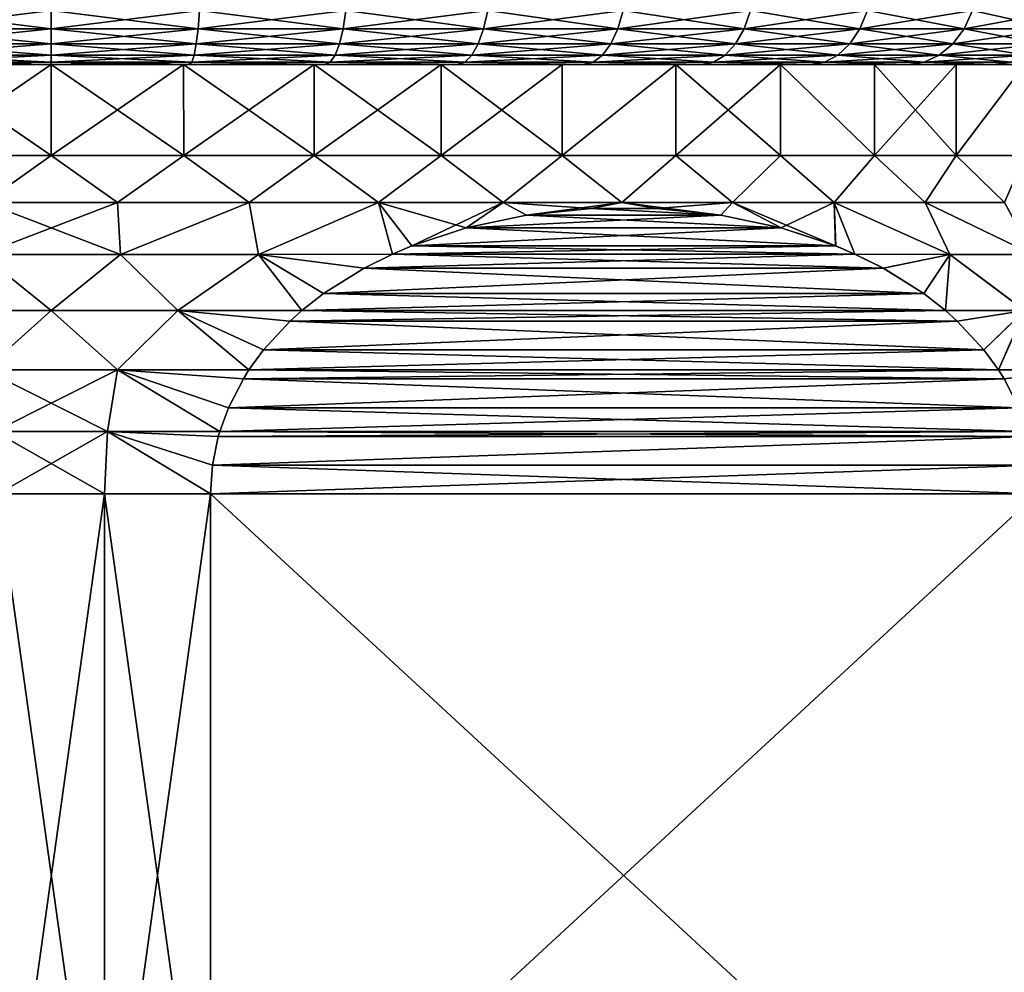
# Model space of a CAD drawing. Header units: metres. Extents: x -90 to 304, y -90 to 74.
# Tile 115 of 256: x 60 to 70, y 31 to 41. Entities that reach past the tile are written whole.
import ezdxf

# ---------------------------------------------------------------- set-up
doc = ezdxf.new("R2010")
doc.units = ezdxf.units.M
doc.layers.add('solid_21662050_350', color=7, linetype='CONTINUOUS')

msp = doc.modelspace()

# ---------------------------------------------------------------- linework, layer by layer
at = {"layer": 'solid_21662050_350'}
for points in [[(60, 40.87616, 12.781551), (60, 41.065914, 12.900871), (58.444973, 41.065914, 12.806809)], [(58.459354, 40.87616, 12.688359), (60, 40.87616, 12.781551), (58.444973, 41.065914, 12.806809)], [(58.459354, 40.87616, -12.688359), (58.444973, 41.065914, -12.806809), (60, 41.065914, -12.900871)], [(60, 40.87616, -12.781551), (58.459354, 40.87616, -12.688359), (60, 41.065914, -12.900871)], [(61.540646, 40.87616, 12.688359), (60, 41.065914, 12.900871), (60, 40.87616, 12.781551)], [(61.540646, 40.87616, 12.688359), (61.555027, 41.065914, 12.806809), (60, 41.065914, 12.900871)], [(61.555027, 41.065914, -12.806809), (60, 40.87616, -12.781551), (60, 41.065914, -12.900871)], [(61.540646, 40.87616, -12.688359), (60, 40.87616, -12.781551), (61.555027, 41.065914, -12.806809)], [(61.540646, 40.87616, -12.688359), (61.555027, 41.065914, -12.806809), (63.087379, 41.065914, -12.525995)], [(63.058826, 40.87616, -12.410143), (61.540646, 40.87616, -12.688359), (63.087379, 41.065914, -12.525995)], [(61.540646, 40.87616, 12.688359), (63.058826, 40.87616, 12.410143), (61.555027, 41.065914, 12.806809)], [(63.058826, 40.87616, 12.410143), (63.087379, 41.065914, 12.525995), (61.555027, 41.065914, 12.806809)], [(63.058826, 40.87616, -12.410143), (63.087379, 41.065914, -12.525995), (64.574715, 41.065914, -12.062525)], [(64.532402, 40.87616, -11.950958), (63.058826, 40.87616, -12.410143), (64.574715, 41.065914, -12.062525)], [(63.058826, 40.87616, 12.410143), (64.532402, 40.87616, 11.950958), (63.087379, 41.065914, 12.525995)], [(64.532402, 40.87616, 11.950958), (64.574715, 41.065914, 12.062525), (63.087379, 41.065914, 12.525995)], [(64.532402, 40.87616, -11.950958), (64.574715, 41.065914, -12.062525), (65.995331, 41.065914, -11.423155)], [(65.93988, 40.87616, -11.317502), (64.532402, 40.87616, -11.950958), (65.995331, 41.065914, -11.423155)], [(64.532402, 40.87616, 11.950958), (65.93988, 40.87616, 11.317502), (64.574715, 41.065914, 12.062525)], [(65.93988, 40.87616, 11.317502), (65.995331, 41.065914, 11.423155), (64.574715, 41.065914, 12.062525)], [(65.93988, 40.87616, -11.317502), (65.995331, 41.065914, -11.423155), (67.328529, 41.065914, -10.617209)], [(67.26075, 40.87616, -10.519011), (65.93988, 40.87616, -11.317502), (67.328529, 41.065914, -10.617209)], [(65.93988, 40.87616, 11.317502), (67.26075, 40.87616, 10.519011), (65.995331, 41.065914, 11.423155)], [(67.26075, 40.87616, 10.519011), (67.328529, 41.065914, 10.617209), (65.995331, 41.065914, 11.423155)], [(67.26075, 40.87616, -10.519011), (67.328529, 41.065914, -10.617209), (68.554863, 41.065914, -9.656441)], [(68.475739, 40.87616, -9.567129), (67.26075, 40.87616, -10.519011), (68.554863, 41.065914, -9.656441)], [(67.26075, 40.87616, 10.519011), (68.475739, 40.87616, 9.567129), (67.328529, 41.065914, 10.617209)], [(68.475739, 40.87616, 9.567129), (68.554863, 41.065914, 9.656441), (67.328529, 41.065914, 10.617209)], [(68.475739, 40.87616, -9.567129), (68.554863, 41.065914, -9.656441), (69.656441, 41.065914, -8.55486)], [(69.567131, 40.87616, -8.475737), (68.475739, 40.87616, -9.567129), (69.656441, 41.065914, -8.55486)], [(68.475739, 40.87616, 9.567129), (69.567131, 40.87616, 8.475737), (68.554863, 41.065914, 9.656441)], [(69.567131, 40.87616, 8.475737), (69.656441, 41.065914, 8.55486), (68.554863, 41.065914, 9.656441)], [(69.567131, 40.87616, -8.475737), (69.656441, 41.065914, -8.55486), (70.61721, 41.065914, -7.32853)], [(70.519012, 40.87616, -7.260749), (69.567131, 40.87616, -8.475737), (70.61721, 41.065914, -7.32853)], [(69.567131, 40.87616, 8.475737), (70.519012, 40.87616, 7.260749), (69.656441, 41.065914, 8.55486)], [(70.519012, 40.87616, 7.260749), (70.61721, 41.065914, 7.32853), (69.656441, 41.065914, 8.55486)], [(60, 40.717751, 12.622963), (60, 40.87616, 12.781551), (58.459354, 40.87616, 12.688359)], [(58.47847, 40.717751, 12.530928), (60, 40.717751, 12.622963), (58.459354, 40.87616, 12.688359)], [(58.47847, 40.717751, -12.530928), (58.459354, 40.87616, -12.688359), (60, 40.87616, -12.781551)], [(60, 40.717751, -12.622963), (58.47847, 40.717751, -12.530928), (60, 40.87616, -12.781551)], [(61.52153, 40.717751, 12.530928), (60, 40.87616, 12.781551), (60, 40.717751, 12.622963)], [(61.52153, 40.717751, 12.530928), (61.540646, 40.87616, 12.688359), (60, 40.87616, 12.781551)], [(61.540646, 40.87616, -12.688359), (60, 40.717751, -12.622963), (60, 40.87616, -12.781551)], [(61.52153, 40.717751, -12.530928), (60, 40.717751, -12.622963), (61.540646, 40.87616, -12.688359)], [(61.52153, 40.717751, -12.530928), (61.540646, 40.87616, -12.688359), (63.058826, 40.87616, -12.410143)], [(63.020874, 40.717751, -12.256163), (61.52153, 40.717751, -12.530928), (63.058826, 40.87616, -12.410143)], [(61.52153, 40.717751, 12.530928), (63.020874, 40.717751, 12.256163), (61.540646, 40.87616, 12.688359)], [(63.020874, 40.717751, 12.256163), (63.058826, 40.87616, 12.410143), (61.540646, 40.87616, 12.688359)], [(63.020874, 40.717751, -12.256163), (63.058826, 40.87616, -12.410143), (64.532402, 40.87616, -11.950958)], [(64.476166, 40.717751, -11.802676), (63.020874, 40.717751, -12.256163), (64.532402, 40.87616, -11.950958)], [(63.020874, 40.717751, 12.256163), (64.476166, 40.717751, 11.802676), (63.058826, 40.87616, 12.410143)], [(64.476166, 40.717751, 11.802676), (64.532402, 40.87616, 11.950958), (63.058826, 40.87616, 12.410143)], [(64.476166, 40.717751, -11.802676), (64.532402, 40.87616, -11.950958), (65.93988, 40.87616, -11.317502)], [(65.86618, 40.717751, -11.177079), (64.476166, 40.717751, -11.802676), (65.93988, 40.87616, -11.317502)], [(64.476166, 40.717751, 11.802676), (65.86618, 40.717751, 11.177079), (64.532402, 40.87616, 11.950958)], [(65.86618, 40.717751, 11.177079), (65.93988, 40.87616, 11.317502), (64.532402, 40.87616, 11.950958)], [(65.86618, 40.717751, -11.177079), (65.93988, 40.87616, -11.317502), (67.26075, 40.87616, -10.519011)], [(67.170662, 40.717751, -10.388495), (65.86618, 40.717751, -11.177079), (67.26075, 40.87616, -10.519011)], [(65.86618, 40.717751, 11.177079), (67.170662, 40.717751, 10.388495), (65.93988, 40.87616, 11.317502)], [(67.170662, 40.717751, 10.388495), (67.26075, 40.87616, 10.519011), (65.93988, 40.87616, 11.317502)], [(67.170662, 40.717751, -10.388495), (67.26075, 40.87616, -10.519011), (68.475739, 40.87616, -9.567129)], [(68.370575, 40.717751, -9.448423), (67.170662, 40.717751, -10.388495), (68.475739, 40.87616, -9.567129)], [(67.170662, 40.717751, 10.388495), (68.370575, 40.717751, 9.448423), (67.26075, 40.87616, 10.519011)], [(68.370575, 40.717751, 9.448423), (68.475739, 40.87616, 9.567129), (67.26075, 40.87616, 10.519011)], [(68.370575, 40.717751, -9.448423), (68.475739, 40.87616, -9.567129), (69.567131, 40.87616, -8.475737)], [(69.448425, 40.717751, -8.370573), (68.370575, 40.717751, -9.448423), (69.567131, 40.87616, -8.475737)], [(68.370575, 40.717751, 9.448423), (69.448425, 40.717751, 8.370573), (68.475739, 40.87616, 9.567129)], [(69.448425, 40.717751, 8.370573), (69.567131, 40.87616, 8.475737), (68.475739, 40.87616, 9.567129)], [(69.448425, 40.717751, -8.370573), (69.567131, 40.87616, -8.475737), (70.519012, 40.87616, -7.260749)], [(70.388496, 40.717751, -7.17066), (69.448425, 40.717751, -8.370573), (70.519012, 40.87616, -7.260749)], [(69.448425, 40.717751, 8.370573), (70.388496, 40.717751, 7.17066), (69.567131, 40.87616, 8.475737)], [(70.388496, 40.717751, 7.17066), (70.519012, 40.87616, 7.260749), (69.567131, 40.87616, 8.475737)], [(60, 40.59864, 12.433075), (60, 40.717751, 12.622963), (58.47847, 40.717751, 12.530928)], [(58.501358, 40.59864, 12.342423), (60, 40.59864, 12.433075), (58.47847, 40.717751, 12.530928)], [(58.501358, 40.59864, -12.342423), (58.47847, 40.717751, -12.530928), (60, 40.717751, -12.622963)], [(60, 40.59864, -12.433075), (58.501358, 40.59864, -12.342423), (60, 40.717751, -12.622963)], [(61.498642, 40.59864, 12.342423), (60, 40.717751, 12.622963), (60, 40.59864, 12.433075)], [(61.498642, 40.59864, 12.342423), (61.52153, 40.717751, 12.530928), (60, 40.717751, 12.622963)], [(61.52153, 40.717751, -12.530928), (60, 40.59864, -12.433075), (60, 40.717751, -12.622963)], [(61.498642, 40.59864, -12.342423), (60, 40.59864, -12.433075), (61.52153, 40.717751, -12.530928)], [(61.498642, 40.59864, -12.342423), (61.52153, 40.717751, -12.530928), (63.020874, 40.717751, -12.256163)], [(62.97543, 40.59864, -12.071793), (61.498642, 40.59864, -12.342423), (63.020874, 40.717751, -12.256163)], [(61.498642, 40.59864, 12.342423), (62.97543, 40.59864, 12.071793), (61.52153, 40.717751, 12.530928)], [(62.97543, 40.59864, 12.071793), (63.020874, 40.717751, 12.256163), (61.52153, 40.717751, 12.530928)], [(62.97543, 40.59864, -12.071793), (63.020874, 40.717751, -12.256163), (64.476166, 40.717751, -11.802676)], [(64.408829, 40.59864, -11.625127), (62.97543, 40.59864, -12.071793), (64.476166, 40.717751, -11.802676)], [(62.97543, 40.59864, 12.071793), (64.408829, 40.59864, 11.625127), (63.020874, 40.717751, 12.256163)], [(64.408829, 40.59864, 11.625127), (64.476166, 40.717751, 11.802676), (63.020874, 40.717751, 12.256163)], [(64.408829, 40.59864, -11.625127), (64.476166, 40.717751, -11.802676), (65.86618, 40.717751, -11.177079)], [(65.777939, 40.59864, -11.008941), (64.408829, 40.59864, -11.625127), (65.86618, 40.717751, -11.177079)], [(64.408829, 40.59864, 11.625127), (65.777939, 40.59864, 11.008941), (64.476166, 40.717751, 11.802676)], [(65.777939, 40.59864, 11.008941), (65.86618, 40.717751, 11.177079), (64.476166, 40.717751, 11.802676)], [(65.777939, 40.59864, -11.008941), (65.86618, 40.717751, -11.177079), (67.170662, 40.717751, -10.388495)], [(67.06279, 40.59864, -10.23222), (65.777939, 40.59864, -11.008941), (67.170662, 40.717751, -10.388495)], [(65.777939, 40.59864, 11.008941), (67.06279, 40.59864, 10.23222), (65.86618, 40.717751, 11.177079)], [(67.06279, 40.59864, 10.23222), (67.170662, 40.717751, 10.388495), (65.86618, 40.717751, 11.177079)], [(67.06279, 40.59864, -10.23222), (67.170662, 40.717751, -10.388495), (68.370575, 40.717751, -9.448423)], [(68.244652, 40.59864, -9.306291), (67.06279, 40.59864, -10.23222), (68.370575, 40.717751, -9.448423)], [(67.06279, 40.59864, 10.23222), (68.244652, 40.59864, 9.306291), (67.170662, 40.717751, 10.388495)], [(68.244652, 40.59864, 9.306291), (68.370575, 40.717751, 9.448423), (67.170662, 40.717751, 10.388495)], [(68.244652, 40.59864, -9.306291), (68.370575, 40.717751, -9.448423), (69.448425, 40.717751, -8.370573)], [(69.30629, 40.59864, -8.244654), (68.244652, 40.59864, -9.306291), (69.448425, 40.717751, -8.370573)], [(68.244652, 40.59864, 9.306291), (69.30629, 40.59864, 8.244654), (68.370575, 40.717751, 9.448423)], [(69.30629, 40.59864, 8.244654), (69.448425, 40.717751, 8.370573), (68.370575, 40.717751, 9.448423)], [(69.30629, 40.59864, -8.244654), (69.448425, 40.717751, -8.370573), (70.388496, 40.717751, -7.17066)], [(70.232224, 40.59864, -7.062791), (69.30629, 40.59864, -8.244654), (70.388496, 40.717751, -7.17066)], [(69.30629, 40.59864, 8.244654), (70.232224, 40.59864, 7.062791), (69.448425, 40.717751, 8.370573)], [(70.232224, 40.59864, 7.062791), (70.388496, 40.717751, 7.17066), (69.448425, 40.717751, 8.370573)], [(60, 40.524822, 12.221427), (60, 40.59864, 12.433075), (58.501358, 40.59864, 12.342423)], [(58.526871, 40.524822, 12.132318), (60, 40.524822, 12.221427), (58.501358, 40.59864, 12.342423)], [(58.526871, 40.524822, -12.132318), (58.501358, 40.59864, -12.342423), (60, 40.59864, -12.433075)], [(60, 40.524822, -12.221427), (58.526871, 40.524822, -12.132318), (60, 40.59864, -12.433075)], [(61.473129, 40.524822, 12.132318), (60, 40.59864, 12.433075), (60, 40.524822, 12.221427)], [(61.473129, 40.524822, 12.132318), (61.498642, 40.59864, 12.342423), (60, 40.59864, 12.433075)], [(61.498642, 40.59864, -12.342423), (60, 40.524822, -12.221427), (60, 40.59864, -12.433075)], [(61.473129, 40.524822, -12.132318), (60, 40.524822, -12.221427), (61.498642, 40.59864, -12.342423)], [(61.473129, 40.524822, -12.132318), (61.498642, 40.59864, -12.342423), (62.97543, 40.59864, -12.071793)], [(62.924778, 40.524822, -11.866295), (61.473129, 40.524822, -12.132318), (62.97543, 40.59864, -12.071793)], [(61.473129, 40.524822, 12.132318), (62.924778, 40.524822, 11.866295), (61.498642, 40.59864, 12.342423)], [(62.924778, 40.524822, 11.866295), (62.97543, 40.59864, 12.071793), (61.498642, 40.59864, 12.342423)], [(62.924778, 40.524822, -11.866295), (62.97543, 40.59864, -12.071793), (64.408829, 40.59864, -11.625127)], [(64.333778, 40.524822, -11.427233), (62.924778, 40.524822, -11.866295), (64.408829, 40.59864, -11.625127)], [(62.924778, 40.524822, 11.866295), (64.333778, 40.524822, 11.427233), (62.97543, 40.59864, 12.071793)], [(64.333778, 40.524822, 11.427233), (64.408829, 40.59864, 11.625127), (62.97543, 40.59864, 12.071793)], [(64.333778, 40.524822, -11.427233), (64.408829, 40.59864, -11.625127), (65.777939, 40.59864, -11.008941)], [(65.679581, 40.524822, -10.821536), (64.333778, 40.524822, -11.427233), (65.777939, 40.59864, -11.008941)], [(64.333778, 40.524822, 11.427233), (65.679581, 40.524822, 10.821536), (64.408829, 40.59864, 11.625127)], [(65.679581, 40.524822, 10.821536), (65.777939, 40.59864, 11.008941), (64.408829, 40.59864, 11.625127)], [(65.679581, 40.524822, -10.821536), (65.777939, 40.59864, -11.008941), (67.06279, 40.59864, -10.23222)], [(66.942558, 40.524822, -10.058037), (65.679581, 40.524822, -10.821536), (67.06279, 40.59864, -10.23222)], [(65.679581, 40.524822, 10.821536), (66.942558, 40.524822, 10.058037), (65.777939, 40.59864, 11.008941)], [(66.942558, 40.524822, 10.058037), (67.06279, 40.59864, 10.23222), (65.777939, 40.59864, 11.008941)], [(66.942558, 40.524822, -10.058037), (67.06279, 40.59864, -10.23222), (68.244652, 40.59864, -9.306291)], [(68.104301, 40.524822, -9.147869), (66.942558, 40.524822, -10.058037), (68.244652, 40.59864, -9.306291)], [(66.942558, 40.524822, 10.058037), (68.104301, 40.524822, 9.147869), (67.06279, 40.59864, 10.23222)], [(68.104301, 40.524822, 9.147869), (68.244652, 40.59864, 9.306291), (67.06279, 40.59864, 10.23222)], [(68.104301, 40.524822, -9.147869), (68.244652, 40.59864, -9.306291), (69.30629, 40.59864, -8.244654)], [(69.147873, 40.524822, -8.104305), (68.104301, 40.524822, -9.147869), (69.30629, 40.59864, -8.244654)], [(68.104301, 40.524822, 9.147869), (69.147873, 40.524822, 8.104305), (68.244652, 40.59864, 9.306291)], [(69.147873, 40.524822, 8.104305), (69.30629, 40.59864, 8.244654), (68.244652, 40.59864, 9.306291)], [(69.147873, 40.524822, -8.104305), (69.30629, 40.59864, -8.244654), (70.232224, 40.59864, -7.062791)], [(70.058037, 40.524822, -6.942562), (69.147873, 40.524822, -8.104305), (70.232224, 40.59864, -7.062791)], [(69.147873, 40.524822, 8.104305), (70.058037, 40.524822, 6.942562), (69.30629, 40.59864, 8.244654)], [(70.058037, 40.524822, 6.942562), (70.232224, 40.59864, 7.062791), (69.30629, 40.59864, 8.244654)], [(58.526871, 40.524822, 12.132318), (58.559612, 40.5, 11.913235), (60, 40.5, 12)], [(58.526871, 40.524822, 12.132318), (60, 40.5, 12), (60, 40.524822, 12.221427)], [(60, 40.524822, -12.221427), (58.559601, 40.5, -11.913233), (58.526871, 40.524822, -12.132318)], [(60, 40.524822, -12.221427), (60, 40.5, -12), (58.559601, 40.5, -11.913233)], [(58.610943, 40.5, -11.440877), (58.559601, 40.5, -11.913233), (60, 40.5, -12)], [(60, 40.5, 11.524884), (60, 40.5, 12), (58.559612, 40.5, 11.913235)], [(58.610943, 40.5, 11.440877), (60, 40.5, 11.524884), (58.559612, 40.5, 11.913235)], [(58.610828, 39.546143, 11.440864), (60, 39.546143, 11.524893), (58.610943, 40.5, 11.440877)], [(58.610828, 39.546143, -11.440864), (58.610943, 40.5, -11.440877), (60, 40.5, -11.524884)], [(60, 39.546143, -11.524893), (58.610828, 39.546143, -11.440864), (60, 40.5, -11.524884)], [(60, 40.5, -11.524884), (58.610943, 40.5, -11.440877), (60, 40.5, -12)], [(60, 39.546143, 11.524893), (60, 40.5, 11.524884), (58.610943, 40.5, 11.440877)], [(60, 40.524822, 12.221427), (60, 40.5, 12), (61.440399, 40.5, 11.913233)], [(61.473129, 40.524822, 12.132318), (60, 40.524822, 12.221427), (61.440399, 40.5, 11.913233)], [(61.473129, 40.524822, -12.132318), (61.440388, 40.5, -11.913235), (60, 40.5, -12)], [(61.473129, 40.524822, -12.132318), (60, 40.5, -12), (60, 40.524822, -12.221427)], [(61.389057, 40.5, 11.440877), (61.440399, 40.5, 11.913233), (60, 40.5, 12)], [(60, 40.5, 11.524884), (61.389057, 40.5, 11.440877), (60, 40.5, 12)], [(60, 40.5, -11.524884), (60, 40.5, -12), (61.440388, 40.5, -11.913235)], [(61.389057, 40.5, -11.440877), (60, 40.5, -11.524884), (61.440388, 40.5, -11.913235)], [(61.389172, 39.546143, 11.440864), (61.389057, 40.5, 11.440877), (60, 40.5, 11.524884)], [(60, 39.546143, 11.524893), (61.389172, 39.546143, 11.440864), (60, 40.5, 11.524884)], [(60, 39.546143, -11.524893), (60, 40.5, -11.524884), (61.389057, 40.5, -11.440877)], [(61.389172, 39.546143, -11.440864), (60, 39.546143, -11.524893), (61.389057, 40.5, -11.440877)], [(61.389057, 40.5, 11.440877), (62.758095, 40.5, 11.190001), (61.440399, 40.5, 11.913233)], [(62.758095, 40.5, -11.190001), (61.389057, 40.5, -11.440877), (61.440388, 40.5, -11.913235)], [(62.758087, 39.546143, 11.190001), (62.758095, 40.5, 11.190001), (61.389057, 40.5, 11.440877)], [(61.389172, 39.546143, 11.440864), (62.758087, 39.546143, 11.190001), (61.389057, 40.5, 11.440877)], [(61.389172, 39.546143, -11.440864), (61.389057, 40.5, -11.440877), (62.758095, 40.5, -11.190001)], [(62.758087, 39.546143, -11.190001), (61.389172, 39.546143, -11.440864), (62.758095, 40.5, -11.190001)], [(61.473129, 40.524822, -12.132318), (62.866497, 40.5, -11.6526), (61.440388, 40.5, -11.913235)], [(62.758095, 40.5, -11.190001), (61.440388, 40.5, -11.913235), (62.866497, 40.5, -11.6526)], [(61.473129, 40.524822, 12.132318), (61.440399, 40.5, 11.913233), (62.866512, 40.5, 11.652596)], [(62.758095, 40.5, 11.190001), (62.866512, 40.5, 11.652596), (61.440399, 40.5, 11.913233)], [(61.473129, 40.524822, 12.132318), (62.866512, 40.5, 11.652596), (62.924778, 40.524822, 11.866295)], [(62.924778, 40.524822, -11.866295), (62.866497, 40.5, -11.6526), (61.473129, 40.524822, -12.132318)], [(62.758087, 39.546143, 11.190001), (64.086784, 39.546143, 10.775962), (62.758095, 40.5, 11.190001)], [(62.758087, 39.546143, -11.190001), (62.758095, 40.5, -11.190001), (64.08699, 40.5, -10.775881)], [(64.086784, 39.546143, -10.775962), (62.758087, 39.546143, -11.190001), (64.08699, 40.5, -10.775881)], [(62.758095, 40.5, 11.190001), (64.08699, 40.5, 10.775881), (62.866512, 40.5, 11.652596)], [(64.08699, 40.5, -10.775881), (62.758095, 40.5, -11.190001), (62.866497, 40.5, -11.6526)], [(64.086784, 39.546143, 10.775962), (64.08699, 40.5, 10.775881), (62.758095, 40.5, 11.190001)], [(62.924778, 40.524822, -11.866295), (64.251091, 40.5, -11.221772), (62.866497, 40.5, -11.6526)], [(64.08699, 40.5, -10.775881), (62.866497, 40.5, -11.6526), (64.251091, 40.5, -11.221772)], [(62.924778, 40.524822, 11.866295), (62.866512, 40.5, 11.652596), (64.251106, 40.5, 11.221768)], [(64.08699, 40.5, 10.775881), (64.251106, 40.5, 11.221768), (62.866512, 40.5, 11.652596)], [(62.924778, 40.524822, 11.866295), (64.251106, 40.5, 11.221768), (64.333778, 40.524822, 11.427233)], [(64.333778, 40.524822, -11.427233), (64.251091, 40.5, -11.221772), (62.924778, 40.524822, -11.866295)], [(64.086784, 39.546143, 10.775962), (65.355888, 39.546143, 10.204785), (64.08699, 40.5, 10.775881)], [(64.086784, 39.546143, -10.775962), (64.08699, 40.5, -10.775881), (65.355827, 40.5, -10.204815)], [(65.355888, 39.546143, -10.204785), (64.086784, 39.546143, -10.775962), (65.355827, 40.5, -10.204815)], [(64.08699, 40.5, 10.775881), (65.355827, 40.5, 10.204815), (64.251106, 40.5, 11.221768)], [(65.355827, 40.5, -10.204815), (64.08699, 40.5, -10.775881), (64.251091, 40.5, -11.221772)], [(65.355888, 39.546143, 10.204785), (65.355827, 40.5, 10.204815), (64.08699, 40.5, 10.775881)], [(64.333778, 40.524822, -11.427233), (65.572746, 40.5, -10.62753), (64.251091, 40.5, -11.221772)], [(65.355827, 40.5, -10.204815), (64.251091, 40.5, -11.221772), (65.572746, 40.5, -10.62753)], [(64.333778, 40.524822, 11.427233), (64.251106, 40.5, 11.221768), (65.572762, 40.5, 10.627524)], [(65.355827, 40.5, 10.204815), (65.572762, 40.5, 10.627524), (64.251106, 40.5, 11.221768)], [(64.333778, 40.524822, 11.427233), (65.572762, 40.5, 10.627524), (65.679581, 40.524822, 10.821536)], [(65.679581, 40.524822, -10.821536), (65.572746, 40.5, -10.62753), (64.333778, 40.524822, -11.427233)], [(65.355827, 40.5, 10.204815), (66.546715, 40.5, 9.484918), (65.572762, 40.5, 10.627524)], [(66.546715, 40.5, -9.484918), (65.355827, 40.5, -10.204815), (65.572746, 40.5, -10.62753)], [(65.355888, 39.546143, 10.204785), (66.546715, 40.5, 9.484918), (65.355827, 40.5, 10.204815)], [(65.355888, 39.546143, -10.204785), (65.355827, 40.5, -10.204815), (66.546715, 40.5, -9.484918)], [(65.355888, 39.546143, 10.204785), (66.546883, 39.546143, 9.484801), (66.546715, 40.5, 9.484918)], [(66.546883, 39.546143, -9.484801), (65.355888, 39.546143, -10.204785), (66.546715, 40.5, -9.484918)], [(65.679581, 40.524822, -10.821536), (66.813637, 40.5, -9.87797), (65.572746, 40.5, -10.62753)], [(66.546715, 40.5, -9.484918), (65.572746, 40.5, -10.62753), (66.813637, 40.5, -9.87797)], [(65.679581, 40.524822, 10.821536), (65.572762, 40.5, 10.627524), (66.813652, 40.5, 9.877962)], [(66.546715, 40.5, 9.484918), (66.813652, 40.5, 9.877962), (65.572762, 40.5, 10.627524)], [(65.679581, 40.524822, 10.821536), (66.813652, 40.5, 9.877962), (66.942558, 40.524822, 10.058037)], [(66.942558, 40.524822, -10.058037), (66.813637, 40.5, -9.87797), (65.679581, 40.524822, -10.821536)], [(66.546715, 40.5, 9.484918), (67.642509, 40.5, 8.626426), (66.813652, 40.5, 9.877962)], [(67.642509, 40.5, -8.626426), (66.546715, 40.5, -9.484918), (66.813637, 40.5, -9.87797)], [(67.642418, 39.546143, 8.626506), (67.642509, 40.5, 8.626426), (66.546715, 40.5, 9.484918)], [(66.546883, 39.546143, 9.484801), (67.642418, 39.546143, 8.626506), (66.546715, 40.5, 9.484918)], [(66.546883, 39.546143, -9.484801), (66.546715, 40.5, -9.484918), (67.642509, 40.5, -8.626426)], [(67.642418, 39.546143, -8.626506), (66.546883, 39.546143, -9.484801), (67.642509, 40.5, -8.626426)], [(66.942558, 40.524822, -10.058037), (67.954964, 40.5, -8.984347), (66.813637, 40.5, -9.87797)], [(67.642509, 40.5, -8.626426), (66.813637, 40.5, -9.87797), (67.954964, 40.5, -8.984347)], [(66.942558, 40.524822, 10.058037), (66.813652, 40.5, 9.877962), (67.954979, 40.5, 8.984339)], [(67.642509, 40.5, 8.626426), (67.954979, 40.5, 8.984339), (66.813652, 40.5, 9.877962)], [(66.942558, 40.524822, 10.058037), (67.954979, 40.5, 8.984339), (68.104301, 40.524822, 9.147869)], [(68.104301, 40.524822, -9.147869), (67.954964, 40.5, -8.984347), (66.942558, 40.524822, -10.058037)], [(67.642418, 39.546143, 8.626506), (68.626503, 39.546143, 7.642417), (67.642509, 40.5, 8.626426)], [(68.626503, 39.546143, -7.642417), (67.642418, 39.546143, -8.626506), (67.642509, 40.5, -8.626426)], [(67.642509, 40.5, 8.626426), (68.626541, 40.5, 7.642372), (67.954979, 40.5, 8.984339)], [(68.626541, 40.5, -7.642372), (67.642509, 40.5, -8.626426), (67.954964, 40.5, -8.984347)], [(68.626503, 39.546143, 7.642417), (68.626541, 40.5, 7.642372), (67.642509, 40.5, 8.626426)], [(68.626503, 39.546143, -7.642417), (67.642509, 40.5, -8.626426), (68.626541, 40.5, -7.642372)], [(68.104301, 40.524822, -9.147869), (68.980179, 40.5, -7.959676), (67.954964, 40.5, -8.984347)], [(68.626541, 40.5, -7.642372), (67.954964, 40.5, -8.984347), (68.980179, 40.5, -7.959676)], [(68.104301, 40.524822, 9.147869), (67.954979, 40.5, 8.984339), (68.980186, 40.5, 7.959666)], [(68.626541, 40.5, 7.642372), (68.980186, 40.5, 7.959666), (67.954979, 40.5, 8.984339)], [(68.104301, 40.524822, 9.147869), (68.980186, 40.5, 7.959666), (69.147873, 40.524822, 8.104305)], [(69.147873, 40.524822, -8.104305), (68.980179, 40.5, -7.959676), (68.104301, 40.524822, -9.147869)], [(68.626503, 39.546143, 7.642417), (69.484802, 39.546143, 6.546885), (68.626541, 40.5, 7.642372)], [(68.626503, 39.546143, -7.642417), (68.626541, 40.5, -7.642372), (69.484711, 40.5, -6.547006)], [(69.484802, 39.546143, -6.546885), (68.626503, 39.546143, -7.642417), (69.484711, 40.5, -6.547006)], [(68.626541, 40.5, 7.642372), (69.484711, 40.5, 6.547006), (68.980186, 40.5, 7.959666)], [(69.484711, 40.5, -6.547006), (68.626541, 40.5, -7.642372), (68.980179, 40.5, -7.959676)], [(69.484802, 39.546143, 6.546885), (69.484711, 40.5, 6.547006), (68.626541, 40.5, 7.642372)], [(69.147873, 40.524822, -8.104305), (69.874413, 40.5, -6.818789), (68.980179, 40.5, -7.959676)], [(69.484711, 40.5, -6.547006), (68.980179, 40.5, -7.959676), (69.874413, 40.5, -6.818789)], [(69.147873, 40.524822, 8.104305), (68.980186, 40.5, 7.959666), (69.87442, 40.5, 6.818778)], [(69.484711, 40.5, 6.547006), (69.87442, 40.5, 6.818778), (68.980186, 40.5, 7.959666)], [(69.147873, 40.524822, 8.104305), (69.87442, 40.5, 6.818778), (70.058037, 40.524822, 6.942562)], [(70.058037, 40.524822, -6.942562), (69.874413, 40.5, -6.818789), (69.147873, 40.524822, -8.104305)], [(69.484711, 40.5, 6.547006), (70.204765, 40.5, 5.355926), (69.87442, 40.5, 6.818778)], [(70.204765, 40.5, -5.355926), (69.484711, 40.5, -6.547006), (69.874413, 40.5, -6.818789)], [(69.484802, 39.546143, 6.546885), (70.204765, 40.5, 5.355926), (69.484711, 40.5, 6.547006)], [(69.484802, 39.546143, -6.546885), (69.484711, 40.5, -6.547006), (70.204765, 40.5, -5.355926)], [(69.484802, 39.546143, 6.546885), (70.204788, 39.546143, 5.355885), (70.204765, 40.5, 5.355926)], [(70.204788, 39.546143, -5.355885), (69.484802, 39.546143, -6.546885), (70.204765, 40.5, -5.355926)], [(70.058037, 40.524822, -6.942562), (70.624565, 40.5, -5.578404), (69.874413, 40.5, -6.818789)], [(70.204765, 40.5, -5.355926), (69.874413, 40.5, -6.818789), (70.624565, 40.5, -5.578404)], [(70.058037, 40.524822, 6.942562), (69.87442, 40.5, 6.818778), (70.624573, 40.5, 5.578393)], [(70.204765, 40.5, 5.355926), (70.624573, 40.5, 5.578393), (69.87442, 40.5, 6.818778)], [(59.304733, 39.055813, 11.937296), (60, 39.546143, 11.524893), (58.610828, 39.546143, 11.440864)], [(59.304733, 39.055813, -11.937296), (58.610828, 39.546143, -11.440864), (60, 39.546143, -11.524893)], [(59.304733, 39.055813, 11.937296), (60.695267, 39.055813, 11.937296), (60, 39.546143, 11.524893)], [(60.695267, 39.055813, -11.937296), (59.304733, 39.055813, -11.937296), (60, 39.546143, -11.524893)], [(60.695267, 39.055813, 11.937296), (61.389172, 39.546143, 11.440864), (60, 39.546143, 11.524893)], [(60.695267, 39.055813, -11.937296), (60, 39.546143, -11.524893), (61.389172, 39.546143, -11.440864)], [(60.695267, 39.055813, 11.937296), (62.076401, 39.055813, 11.775865), (61.389172, 39.546143, 11.440864)], [(62.076401, 39.055813, -11.775865), (60.695267, 39.055813, -11.937296), (61.389172, 39.546143, -11.440864)], [(62.076401, 39.055813, 11.775865), (62.758087, 39.546143, 11.190001), (61.389172, 39.546143, 11.440864)], [(62.076401, 39.055813, -11.775865), (61.389172, 39.546143, -11.440864), (62.758087, 39.546143, -11.190001)], [(62.076401, 39.055813, 11.775865), (63.429459, 39.055813, 11.455184), (62.758087, 39.546143, 11.190001)], [(63.429459, 39.055813, -11.455184), (62.076401, 39.055813, -11.775865), (62.758087, 39.546143, -11.190001)], [(63.429459, 39.055813, 11.455184), (64.086784, 39.546143, 10.775962), (62.758087, 39.546143, 11.190001)], [(63.429459, 39.055813, -11.455184), (62.758087, 39.546143, -11.190001), (64.086784, 39.546143, -10.775962)], [(63.429459, 39.055813, 11.455184), (64.736137, 39.055813, 10.979593), (64.086784, 39.546143, 10.775962)], [(64.736137, 39.055813, -10.979593), (63.429459, 39.055813, -11.455184), (64.086784, 39.546143, -10.775962)], [(64.736137, 39.055813, 10.979593), (65.355888, 39.546143, 10.204785), (64.086784, 39.546143, 10.775962)], [(64.736137, 39.055813, -10.979593), (64.086784, 39.546143, -10.775962), (65.355888, 39.546143, -10.204785)], [(64.736137, 39.055813, 10.979593), (65.97876, 39.055813, 10.355521), (65.355888, 39.546143, 10.204785)], [(65.97876, 39.055813, -10.355521), (64.736137, 39.055813, -10.979593), (65.355888, 39.546143, -10.204785)], [(65.97876, 39.055813, 10.355521), (66.546883, 39.546143, 9.484801), (65.355888, 39.546143, 10.204785)], [(65.97876, 39.055813, -10.355521), (65.355888, 39.546143, -10.204785), (66.546883, 39.546143, -9.484801)], [(65.97876, 39.055813, 10.355521), (67.140541, 39.055813, 9.591409), (66.546883, 39.546143, 9.484801)], [(67.140541, 39.055813, -9.591409), (65.97876, 39.055813, -10.355521), (66.546883, 39.546143, -9.484801)], [(67.140541, 39.055813, 9.591409), (67.642418, 39.546143, 8.626506), (66.546883, 39.546143, 9.484801)], [(67.140541, 39.055813, -9.591409), (66.546883, 39.546143, -9.484801), (67.642418, 39.546143, -8.626506)], [(67.140541, 39.055813, 9.591409), (68.20575, 39.055813, 8.697589), (67.642418, 39.546143, 8.626506)], [(68.20575, 39.055813, -8.697589), (67.140541, 39.055813, -9.591409), (67.642418, 39.546143, -8.626506)], [(68.20575, 39.055813, 8.697589), (68.626503, 39.546143, 7.642417), (67.642418, 39.546143, 8.626506)], [(68.20575, 39.055813, -8.697589), (67.642418, 39.546143, -8.626506), (68.626503, 39.546143, -7.642417)], [(68.20575, 39.055813, 8.697589), (69.159996, 39.055813, 7.68615), (68.626503, 39.546143, 7.642417)], [(69.159996, 39.055813, -7.68615), (68.20575, 39.055813, -8.697589), (68.626503, 39.546143, -7.642417)], [(69.159996, 39.055813, 7.68615), (69.484802, 39.546143, 6.546885), (68.626503, 39.546143, 7.642417)], [(69.159996, 39.055813, -7.68615), (68.626503, 39.546143, -7.642417), (69.484802, 39.546143, -6.546885)], [(69.159996, 39.055813, 7.68615), (69.990364, 39.055813, 6.570768), (69.484802, 39.546143, 6.546885)], [(69.990364, 39.055813, -6.570768), (69.159996, 39.055813, -7.68615), (69.484802, 39.546143, -6.546885)], [(69.990364, 39.055813, 6.570768), (70.204788, 39.546143, 5.355885), (69.484802, 39.546143, 6.546885)], [(69.990364, 39.055813, -6.570768), (69.484802, 39.546143, -6.546885), (70.204788, 39.546143, -5.355885)], [(59.272205, 38.510376, -12.302612), (59.304733, 39.055813, -11.937296), (60.695267, 39.055813, -11.937296)], [(60.727745, 38.510376, -12.302615), (59.272205, 38.510376, -12.302612), (60.695267, 39.055813, -11.937296)], [(59.272255, 38.510376, 12.302615), (60.727795, 38.510376, 12.302612), (59.304733, 39.055813, 11.937296)], [(60.727795, 38.510376, 12.302612), (60.695267, 39.055813, 11.937296), (59.304733, 39.055813, 11.937296)], [(60.727745, 38.510376, -12.302615), (60.695267, 39.055813, -11.937296), (62.076401, 39.055813, -11.775865)], [(60.727795, 38.510376, 12.302612), (62.076401, 39.055813, 11.775865), (60.695267, 39.055813, 11.937296)], [(62.17313, 38.510376, -12.131012), (60.727745, 38.510376, -12.302615), (62.076401, 39.055813, -11.775865)], [(60.727795, 38.510376, 12.302612), (62.17318, 38.510376, 12.131003), (62.076401, 39.055813, 11.775865)], [(62.17313, 38.510376, -12.131012), (62.076401, 39.055813, -11.775865), (63.429459, 39.055813, -11.455184)], [(62.17318, 38.510376, 12.131003), (63.429459, 39.055813, 11.455184), (62.076401, 39.055813, 11.775865)], [(63.576778, 38.514214, -11.791353), (62.17313, 38.510376, -12.131012), (63.429459, 39.055813, -11.455184)], [(62.17318, 38.510376, 12.131003), (63.576817, 38.514233, 11.791329), (63.429459, 39.055813, 11.455184)], [(63.778908, 38.599697, -11.674652), (63.429459, 39.055813, -11.455184), (64.736137, 39.055813, -10.979593)], [(63.778908, 38.599697, -11.674652), (63.576778, 38.514214, -11.791353), (63.429459, 39.055813, -11.455184)], [(64.350334, 38.788422, 11.34474), (64.736137, 39.055813, 10.979593), (63.429459, 39.055813, 11.455184)], [(63.780025, 38.60014, 11.674007), (64.350334, 38.788422, 11.34474), (63.429459, 39.055813, 11.455184)], [(63.576817, 38.514233, 11.791329), (63.780025, 38.60014, 11.674007), (63.429459, 39.055813, 11.455184)], [(64.349243, 38.788128, -11.34537), (63.778908, 38.599697, -11.674652), (64.736137, 39.055813, -10.979593)], [(64.981178, 38.92173, -10.980523), (64.349243, 38.788128, -11.34537), (64.736137, 39.055813, -10.979593)], [(64.350334, 38.788422, 11.34474), (64.98188, 38.921841, 10.980118), (64.736137, 39.055813, 10.979593)], [(64.981178, 38.92173, -10.980523), (64.736137, 39.055813, -10.979593), (65.97876, 39.055813, -10.355521)], [(65.655464, 38.99118, 10.591222), (65.97876, 39.055813, 10.355521), (64.736137, 39.055813, 10.979593)], [(64.98188, 38.921841, 10.980118), (65.655464, 38.99118, 10.591222), (64.736137, 39.055813, 10.979593)], [(65.655426, 38.991177, -10.591246), (64.981178, 38.92173, -10.980523), (65.97876, 39.055813, -10.355521)], [(66.344757, 38.991169, -10.193257), (65.655426, 38.991177, -10.591246), (65.97876, 39.055813, -10.355521)], [(65.655464, 38.99118, 10.591222), (66.343781, 38.991215, 10.193824), (65.97876, 39.055813, 10.355521)], [(66.344757, 38.991169, -10.193257), (65.97876, 39.055813, -10.355521), (67.140541, 39.055813, -9.591409)], [(67.017197, 38.921982, 9.805026), (67.140541, 39.055813, 9.591409), (65.97876, 39.055813, 10.355521)], [(66.343781, 38.991215, 10.193824), (67.017197, 38.921982, 9.805026), (65.97876, 39.055813, 10.355521)], [(67.019028, 38.921696, -9.80397), (66.344757, 38.991169, -10.193257), (67.140541, 39.055813, -9.591409)], [(67.017197, 38.921982, 9.805026), (67.648743, 38.788673, 9.440404), (67.140541, 39.055813, 9.591409)], [(67.651039, 38.788052, -9.439076), (67.019028, 38.921696, -9.80397), (67.140541, 39.055813, -9.591409)], [(67.651039, 38.788052, -9.439076), (67.140541, 39.055813, -9.591409), (68.20575, 39.055813, -8.697589)], [(68.219139, 38.600471, 9.111085), (68.20575, 39.055813, 8.697589), (67.140541, 39.055813, 9.591409)], [(67.648743, 38.788673, 9.440404), (68.219139, 38.600471, 9.111085), (67.140541, 39.055813, 9.591409)], [(68.221436, 38.59956, -9.109756), (67.651039, 38.788052, -9.439076), (68.20575, 39.055813, -8.697589)], [(69.416725, 38.510376, -7.95042), (68.20575, 39.055813, -8.697589), (69.159996, 39.055813, -7.68615)], [(68.423187, 38.514229, -8.993278), (68.221436, 38.59956, -9.109756), (68.20575, 39.055813, -8.697589)], [(69.416725, 38.510376, -7.95042), (68.423187, 38.514229, -8.993278), (68.20575, 39.055813, -8.697589)], [(69.416672, 38.510376, 7.950484), (69.159996, 39.055813, 7.68615), (68.20575, 39.055813, 8.697589)], [(68.42318, 38.514233, 8.99328), (69.416672, 38.510376, 7.950484), (68.20575, 39.055813, 8.697589)], [(68.219139, 38.600471, 9.111085), (68.42318, 38.514233, 8.99328), (68.20575, 39.055813, 8.697589)], [(70.286278, 38.510376, -6.78796), (69.159996, 39.055813, -7.68615), (69.990364, 39.055813, -6.570768)], [(70.286278, 38.510376, -6.78796), (69.416725, 38.510376, -7.95042), (69.159996, 39.055813, -7.68615)], [(70.286232, 38.510376, 6.788029), (69.990364, 39.055813, 6.570768), (69.159996, 39.055813, 7.68615)], [(69.416672, 38.510376, 7.950484), (70.286232, 38.510376, 6.788029), (69.159996, 39.055813, 7.68615)], [(67.019028, 38.921696, -9.80397), (64.349243, 38.788128, -11.34537), (64.981178, 38.92173, -10.980523)], [(67.651039, 38.788052, -9.439076), (64.349243, 38.788128, -11.34537), (67.019028, 38.921696, -9.80397)], [(64.350334, 38.788422, 11.34474), (67.648743, 38.788673, 9.440404), (64.98188, 38.921841, 10.980118)], [(67.019028, 38.921696, -9.80397), (64.981178, 38.92173, -10.980523), (65.655426, 38.991177, -10.591246)], [(64.98188, 38.921841, 10.980118), (67.017197, 38.921982, 9.805026), (65.655464, 38.99118, 10.591222)], [(64.98188, 38.921841, 10.980118), (67.648743, 38.788673, 9.440404), (67.017197, 38.921982, 9.805026)], [(67.019028, 38.921696, -9.80397), (65.655426, 38.991177, -10.591246), (66.344757, 38.991169, -10.193257)], [(65.655464, 38.99118, 10.591222), (67.017197, 38.921982, 9.805026), (66.343781, 38.991215, 10.193824)], [(67.651039, 38.788052, -9.439076), (63.778908, 38.599697, -11.674652), (64.349243, 38.788128, -11.34537)], [(68.221436, 38.59956, -9.109756), (63.778908, 38.599697, -11.674652), (67.651039, 38.788052, -9.439076)], [(63.780025, 38.60014, 11.674007), (68.219139, 38.600471, 9.111085), (64.350334, 38.788422, 11.34474)], [(64.350334, 38.788422, 11.34474), (68.219139, 38.600471, 9.111085), (67.648743, 38.788673, 9.440404)], [(68.423187, 38.514229, -8.993278), (63.576778, 38.514214, -11.791353), (63.778908, 38.599697, -11.674652)], [(63.576817, 38.514233, 11.791329), (68.42318, 38.514233, 8.99328), (68.219139, 38.600471, 9.111085)], [(63.576817, 38.514233, 11.791329), (68.219139, 38.600471, 9.111085), (63.780025, 38.60014, 11.674007)], [(68.423187, 38.514229, -8.993278), (63.778908, 38.599697, -11.674652), (68.221436, 38.59956, -9.109756)], [(59.999996, 37.92157, 12.616013), (59.272255, 38.510376, 12.302615), (58.673042, 37.92157, 12.546033)], [(58.673046, 37.92157, -12.546034), (59.272205, 38.510376, -12.302612), (60.000004, 37.92157, -12.616013)], [(60.000004, 37.92157, -12.616013), (59.272205, 38.510376, -12.302612), (60.727745, 38.510376, -12.302615)], [(59.999996, 37.92157, 12.616013), (60.727795, 38.510376, 12.302612), (59.272255, 38.510376, 12.302615)], [(61.326954, 37.92157, 12.546034), (60.727795, 38.510376, 12.302612), (59.999996, 37.92157, 12.616013)], [(60.000004, 37.92157, -12.616013), (60.727745, 38.510376, -12.302615), (61.326958, 37.92157, -12.546033)], [(61.326958, 37.92157, -12.546033), (60.727745, 38.510376, -12.302615), (62.17313, 38.510376, -12.131012)], [(61.326954, 37.92157, 12.546034), (62.17318, 38.510376, 12.131003), (60.727795, 38.510376, 12.302612)], [(62.628784, 37.922562, 12.338677), (62.17318, 38.510376, 12.131003), (61.326954, 37.92157, 12.546034)], [(61.326958, 37.92157, -12.546033), (62.17313, 38.510376, -12.131012), (62.628784, 37.922562, -12.338676)], [(63.279675, 38.366894, -11.962886), (62.17313, 38.510376, -12.131012), (63.576778, 38.514214, -11.791353)], [(62.854935, 38.100273, -12.208109), (62.628784, 37.922562, -12.338676), (62.17313, 38.510376, -12.131012)], [(63.279675, 38.366894, -11.962886), (62.854935, 38.100273, -12.208109), (62.17313, 38.510376, -12.131012)], [(63.280582, 38.367386, 11.96236), (63.576817, 38.514233, 11.791329), (62.17318, 38.510376, 12.131003)], [(62.855556, 38.100723, 12.207751), (62.17318, 38.510376, 12.131003), (62.628784, 37.922562, 12.338677)], [(63.280582, 38.367386, 11.96236), (62.17318, 38.510376, 12.131003), (62.855556, 38.100723, 12.207751)], [(68.720695, 38.366692, -8.82151), (63.279675, 38.366894, -11.962886), (63.576778, 38.514214, -11.791353)], [(63.280582, 38.367386, 11.96236), (68.42318, 38.514233, 8.99328), (63.576817, 38.514233, 11.791329)], [(63.280582, 38.367386, 11.96236), (68.718567, 38.367851, 8.822741), (68.42318, 38.514233, 8.99328)], [(68.720695, 38.366692, -8.82151), (63.576778, 38.514214, -11.791353), (68.423187, 38.514229, -8.993278)], [(68.718567, 38.367851, 8.822741), (69.416672, 38.510376, 7.950484), (68.42318, 38.514233, 8.99328)], [(68.720695, 38.366692, -8.82151), (68.423187, 38.514229, -8.993278), (69.416725, 38.510376, -7.95042)], [(68.718567, 38.367851, 8.822741), (69.143639, 38.101303, 8.577323), (69.416672, 38.510376, 7.950484)], [(68.720695, 38.366692, -8.82151), (69.416725, 38.510376, -7.95042), (69.145714, 38.099808, -8.576128)], [(69.143639, 38.101303, 8.577323), (69.371269, 37.922516, 8.445901), (69.416672, 38.510376, 7.950484)], [(69.145714, 38.099808, -8.576128), (69.416725, 38.510376, -7.95042), (69.371147, 37.922619, -8.445972)], [(69.371147, 37.922619, -8.445972), (69.416725, 38.510376, -7.95042), (70.201385, 37.92157, -7.422639)], [(70.201401, 37.92157, 7.422618), (69.416672, 38.510376, 7.950484), (69.371269, 37.922516, 8.445901)], [(70.201401, 37.92157, 7.422618), (70.286232, 38.510376, 6.788029), (69.416672, 38.510376, 7.950484)], [(70.201385, 37.92157, -7.422639), (69.416725, 38.510376, -7.95042), (70.286278, 38.510376, -6.78796)], [(68.720695, 38.366692, -8.82151), (62.854935, 38.100273, -12.208109), (63.279675, 38.366894, -11.962886)], [(68.720695, 38.366692, -8.82151), (69.145714, 38.099808, -8.576128), (62.854935, 38.100273, -12.208109)], [(63.280582, 38.367386, 11.96236), (62.855556, 38.100723, 12.207751), (69.143639, 38.101303, 8.577323)], [(63.280582, 38.367386, 11.96236), (69.143639, 38.101303, 8.577323), (68.718567, 38.367851, 8.822741)], [(62.628784, 37.922562, 12.338677), (69.371269, 37.922516, 8.445901), (69.143639, 38.101303, 8.577323)], [(62.855556, 38.100723, 12.207751), (62.628784, 37.922562, 12.338677), (69.143639, 38.101303, 8.577323)], [(69.371147, 37.922619, -8.445972), (62.628784, 37.922562, -12.338676), (62.854935, 38.100273, -12.208109)], [(69.145714, 38.099808, -8.576128), (69.371147, 37.922619, -8.445972), (62.854935, 38.100273, -12.208109)], [(59.999996, 37.92157, 12.616013), (58.673042, 37.92157, 12.546033), (59.304016, 37.299568, 12.809265)], [(58.673046, 37.92157, -12.546034), (60.000004, 37.92157, -12.616013), (59.304024, 37.299568, -12.809266)], [(59.999996, 37.92157, 12.616013), (59.304016, 37.299568, 12.809265), (60.695976, 37.299568, 12.809266)], [(60.000004, 37.92157, -12.616013), (60.695984, 37.299568, -12.809265), (59.304024, 37.299568, -12.809266)], [(61.326954, 37.92157, 12.546034), (59.999996, 37.92157, 12.616013), (60.695976, 37.299568, 12.809266)], [(60.000004, 37.92157, -12.616013), (61.326958, 37.92157, -12.546033), (60.695984, 37.299568, -12.809265)], [(61.326954, 37.92157, 12.546034), (60.695976, 37.299568, 12.809266), (62.072685, 37.299072, 12.65974)], [(61.326958, 37.92157, -12.546033), (62.072685, 37.299072, -12.65974), (60.695984, 37.299568, -12.809265)], [(62.505264, 37.811375, 12.40999), (62.628784, 37.922562, 12.338677), (61.326954, 37.92157, 12.546034)], [(61.326954, 37.92157, 12.546034), (62.072685, 37.299072, 12.65974), (62.227268, 37.510838, 12.570492)], [(62.505264, 37.811375, 12.40999), (61.326954, 37.92157, 12.546034), (62.227268, 37.510838, 12.570492)], [(61.326958, 37.92157, -12.546033), (62.628784, 37.922562, -12.338676), (62.504875, 37.811005, -12.410216)], [(61.326958, 37.92157, -12.546033), (62.227024, 37.510532, -12.570635), (62.072685, 37.299072, -12.65974)], [(61.326958, 37.92157, -12.546033), (62.504875, 37.811005, -12.410216), (62.227024, 37.510532, -12.570635)], [(69.495667, 37.810486, -8.374079), (62.504875, 37.811005, -12.410216), (62.628784, 37.922562, -12.338676)], [(62.505264, 37.811375, 12.40999), (69.371269, 37.922516, 8.445901), (62.628784, 37.922562, 12.338677)], [(62.505264, 37.811375, 12.40999), (69.494194, 37.811893, 8.374932), (69.371269, 37.922516, 8.445901)], [(69.495667, 37.810486, -8.374079), (62.628784, 37.922562, -12.338676), (69.371147, 37.922619, -8.445972)], [(69.495667, 37.810486, -8.374079), (69.371147, 37.922619, -8.445972), (70.201385, 37.92157, -7.422639)], [(70.201401, 37.92157, 7.422618), (69.371269, 37.922516, 8.445901), (69.494194, 37.811893, 8.374932)], [(70.201401, 37.92157, 7.422618), (69.494194, 37.811893, 8.374932), (69.772438, 37.511211, 8.214289)], [(69.495667, 37.810486, -8.374079), (70.201385, 37.92157, -7.422639), (69.773338, 37.510086, -8.213769)], [(70.201401, 37.92157, 7.422618), (69.772438, 37.511211, 8.214289), (69.927299, 37.299088, 8.124877)], [(70.201385, 37.92157, -7.422639), (69.927322, 37.299061, -8.124865), (69.773338, 37.510086, -8.213769)], [(70.201401, 37.92157, 7.422618), (69.927299, 37.299088, 8.124877), (70.745232, 37.299568, 7.007261)], [(70.201385, 37.92157, -7.422639), (70.745224, 37.299568, -7.007274), (69.927322, 37.299061, -8.124865)], [(69.495667, 37.810486, -8.374079), (62.227024, 37.510532, -12.570635), (62.504875, 37.811005, -12.410216)], [(69.495667, 37.810486, -8.374079), (69.773338, 37.510086, -8.213769), (62.227024, 37.510532, -12.570635)], [(62.505264, 37.811375, 12.40999), (62.227268, 37.510838, 12.570492), (69.772438, 37.511211, 8.214289)], [(62.505264, 37.811375, 12.40999), (69.772438, 37.511211, 8.214289), (69.494194, 37.811893, 8.374932)], [(62.072685, 37.299072, 12.65974), (69.927299, 37.299088, 8.124877), (69.772438, 37.511211, 8.214289)], [(62.227268, 37.510838, 12.570492), (62.072685, 37.299072, 12.65974), (69.772438, 37.511211, 8.214289)], [(69.927322, 37.299061, -8.124865), (62.072685, 37.299072, -12.65974), (62.227024, 37.510532, -12.570635)], [(69.773338, 37.510086, -8.213769), (69.927322, 37.299061, -8.124865), (62.227024, 37.510532, -12.570635)], [(59.304016, 37.299568, 12.809265), (59.407867, 36.655113, 12.943359), (60.592125, 36.655113, 12.943359)], [(60.695976, 37.299568, 12.809266), (59.304016, 37.299568, 12.809265), (60.592125, 36.655113, 12.943359)], [(59.304024, 37.299568, -12.809266), (60.695984, 37.299568, -12.809265), (59.407875, 36.655113, -12.943359)], [(60.695984, 37.299568, -12.809265), (60.592133, 36.655113, -12.943359), (59.407875, 36.655113, -12.943359)], [(60.695976, 37.299568, 12.809266), (60.592125, 36.655113, 12.943359), (61.767773, 36.654823, 12.835783)], [(60.695984, 37.299568, -12.809265), (61.767773, 36.654823, -12.835783), (60.592133, 36.655113, -12.943359)], [(60.695976, 37.299568, 12.809266), (61.767773, 36.654823, 12.835783), (61.858639, 36.90324, 12.78332)], [(62.014606, 37.206947, 12.693273), (60.695976, 37.299568, 12.809266), (61.858639, 36.90324, 12.78332)], [(62.014606, 37.206947, 12.693273), (62.072685, 37.299072, 12.65974), (60.695976, 37.299568, 12.809266)], [(60.695984, 37.299568, -12.809265), (61.858547, 36.903023, -12.783375), (61.767773, 36.654823, -12.835783)], [(60.695984, 37.299568, -12.809265), (62.014446, 37.20668, -12.693365), (61.858547, 36.903023, -12.783375)], [(60.695984, 37.299568, -12.809265), (62.072685, 37.299072, -12.65974), (62.014446, 37.20668, -12.693365)], [(69.985764, 37.206329, -8.091124), (62.014446, 37.20668, -12.693365), (62.072685, 37.299072, -12.65974)], [(62.014606, 37.206947, 12.693273), (69.985237, 37.207207, 8.091427), (69.927299, 37.299088, 8.124877)], [(62.014606, 37.206947, 12.693273), (69.927299, 37.299088, 8.124877), (62.072685, 37.299072, 12.65974)], [(69.985764, 37.206329, -8.091124), (62.072685, 37.299072, -12.65974), (69.927322, 37.299061, -8.124865)], [(70.745232, 37.299568, 7.007261), (69.927299, 37.299088, 8.124877), (69.985237, 37.207207, 8.091427)], [(69.985764, 37.206329, -8.091124), (69.927322, 37.299061, -8.124865), (70.745224, 37.299568, -7.007274)], [(70.745232, 37.299568, 7.007261), (69.985237, 37.207207, 8.091427), (70.141251, 36.9035, 8.001353)], [(69.985764, 37.206329, -8.091124), (70.745224, 37.299568, -7.007274), (70.141602, 36.902679, -8.001151)], [(69.985764, 37.206329, -8.091124), (61.858547, 36.903023, -12.783375), (62.014446, 37.20668, -12.693365)], [(69.985764, 37.206329, -8.091124), (70.141602, 36.902679, -8.001151), (61.858547, 36.903023, -12.783375)], [(62.014606, 37.206947, 12.693273), (61.858639, 36.90324, 12.78332), (70.141251, 36.9035, 8.001353)], [(62.014606, 37.206947, 12.693273), (70.141251, 36.9035, 8.001353), (69.985237, 37.207207, 8.091427)], [(61.767773, 36.654823, 12.835783), (70.232231, 36.654819, 7.948826), (70.141251, 36.9035, 8.001353)], [(61.858639, 36.90324, 12.78332), (61.767773, 36.654823, 12.835783), (70.141251, 36.9035, 8.001353)], [(70.232224, 36.654835, -7.948829), (61.767773, 36.654823, -12.835783), (61.858547, 36.903023, -12.783375)], [(70.141602, 36.902679, -8.001151), (70.232224, 36.654835, -7.948829), (61.858547, 36.903023, -12.783375)], [(59.407867, 36.655113, 12.943359), (59.442005, 36, 12.988019), (60.557995, 36, 12.988019)], [(60.592125, 36.655113, 12.943359), (59.407867, 36.655113, 12.943359), (60.557995, 36, 12.988019)], [(59.407875, 36.655113, -12.943359), (60.592133, 36.655113, -12.943359), (59.442005, 36, -12.988019)], [(60.592133, 36.655113, -12.943359), (60.557995, 36, -12.988019), (59.442005, 36, -12.988019)], [(60.592133, 36.655113, -12.943359), (61.669872, 36, -12.892304), (60.557995, 36, -12.988019)], [(60.592125, 36.655113, 12.943359), (60.557995, 36, 12.988019), (61.669872, 36, 12.892304)], [(61.690186, 36.299973, 12.880576), (60.592125, 36.655113, 12.943359), (61.669872, 36, 12.892304)], [(61.752079, 36.600681, 12.844843), (61.767773, 36.654823, 12.835783), (60.592125, 36.655113, 12.943359)], [(61.690186, 36.299973, 12.880576), (61.752079, 36.600681, 12.844843), (60.592125, 36.655113, 12.943359)], [(60.592133, 36.655113, -12.943359), (61.690174, 36.299881, -12.880584), (61.669872, 36, -12.892304)], [(60.592133, 36.655113, -12.943359), (61.752037, 36.600525, -12.844867), (61.690174, 36.299881, -12.880584)], [(60.592133, 36.655113, -12.943359), (61.767773, 36.654823, -12.835783), (61.752037, 36.600525, -12.844867)], [(70.248001, 36.600372, -7.939718), (61.752037, 36.600525, -12.844867), (61.767773, 36.654823, -12.835783)], [(61.752079, 36.600681, 12.844843), (70.232231, 36.654819, 7.948826), (61.767773, 36.654823, 12.835783)], [(61.752079, 36.600681, 12.844843), (70.247902, 36.600746, 7.939778), (70.232231, 36.654819, 7.948826)], [(70.248001, 36.600372, -7.939718), (61.767773, 36.654823, -12.835783), (70.232224, 36.654835, -7.948829)], [(70.248001, 36.600372, -7.939718), (61.690174, 36.299881, -12.880584), (61.752037, 36.600525, -12.844867)], [(70.30983, 36.299839, -7.904023), (61.690174, 36.299881, -12.880584), (70.248001, 36.600372, -7.939718)], [(61.690186, 36.299973, 12.880576), (70.309814, 36.299938, 7.904031), (70.247902, 36.600746, 7.939778)], [(61.690186, 36.299973, 12.880576), (70.247902, 36.600746, 7.939778), (61.752079, 36.600681, 12.844843)], [(61.690186, 36.299973, 12.880576), (61.669872, 36, 12.892304), (70.309814, 36.299938, 7.904031)], [(61.669872, 36, 12.892304), (70.330124, 36, 7.892305), (70.309814, 36.299938, 7.904031)], [(70.330124, 36, -7.892305), (61.669872, 36, -12.892304), (61.690174, 36.299881, -12.880584)], [(70.30983, 36.299839, -7.904023), (70.330124, 36, -7.892305), (61.690174, 36.299881, -12.880584)], [(59.442005, 28, -12.988019), (59.442005, 36, -12.988019), (60.557995, 36, -12.988019)], [(59.442005, 28, -12.988019), (60.557995, 36, -12.988019), (60.557995, 28, -12.988019)], [(60.557995, 28, 12.988019), (60.557995, 36, 12.988019), (59.442005, 36, 12.988019)], [(60.557995, 28, 12.988019), (59.442005, 36, 12.988019), (59.442005, 28, 12.988019)], [(60.557995, 28, -12.988019), (60.557995, 36, -12.988019), (61.669872, 36, -12.892304)], [(60.557995, 28, -12.988019), (61.669872, 36, -12.892304), (61.669872, 28, -12.892304)], [(61.669872, 28, 12.892304), (61.669872, 36, 12.892304), (60.557995, 36, 12.988019)], [(61.669872, 28, 12.892304), (60.557995, 36, 12.988019), (60.557995, 28, 12.988019)], [(70.330124, 28, -7.892305), (61.669872, 36, -12.892304), (70.330124, 36, -7.892305)], [(61.669872, 28, -12.892304), (61.669872, 36, -12.892304), (70.330124, 28, -7.892305)], [(61.669872, 28, 12.892304), (70.330124, 36, 7.892305), (61.669872, 36, 12.892304)], [(70.330124, 28, 7.892305), (70.330124, 36, 7.892305), (61.669872, 28, 12.892304)]]:
    msp.add_3dface(points, dxfattribs=at)

doc.saveas('drawing.dxf')
